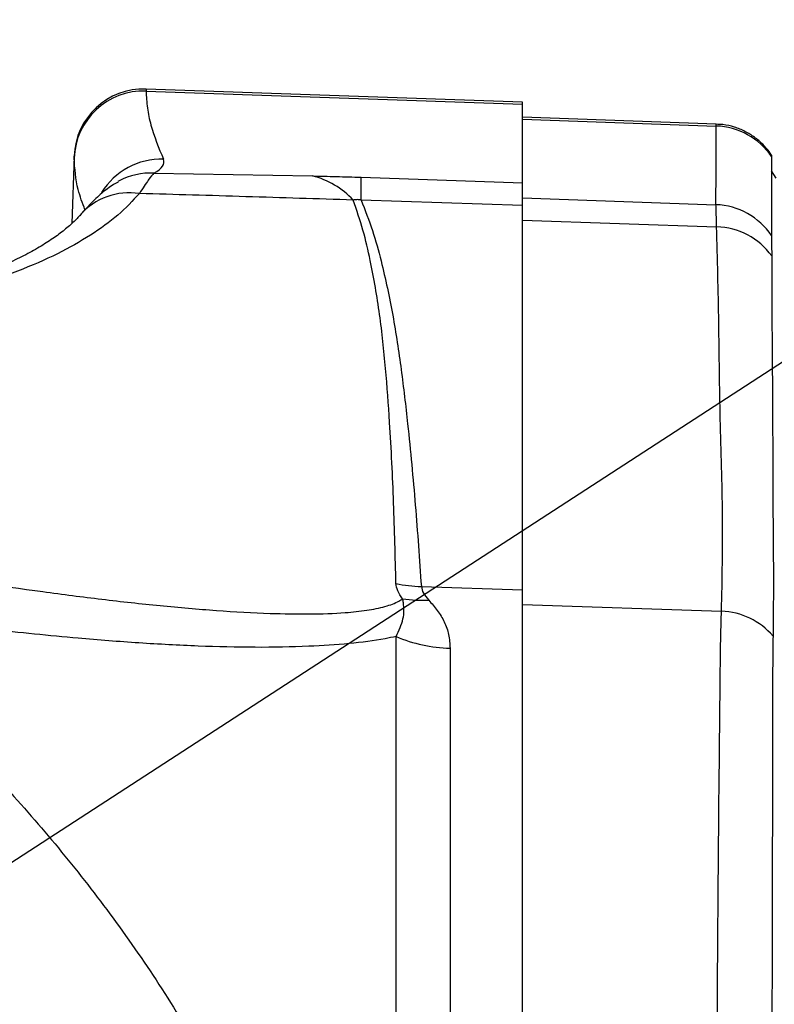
# Model space of a CAD drawing. Extents: x 0 to 8410, y 0 to 5940.
# Tile 108 of 110: x 7630 to 7847, y 4857 to 5140. Entities that reach past the tile are written whole.
import ezdxf

# ---------------------------------------------------------------- set-up
doc = ezdxf.new("R2010")
doc.units = 0
doc.header["$LTSCALE"] = 10
doc.layers.get('0').update_dxf_attribs({"linetype": 'CONTINUOUS'})
doc.styles.add('SLDTEXTSTYLE0', font='TXT', dxfattribs={"width": 0.605})
doc.dimstyles.new('SLDDIMSTYLE13', dxfattribs={"dimtxt": 50, "dimasz": 50, "dimexe": 0, "dimexo": 0.0625, "dimgap": 12.5, "dimtad": 1, "dimdec": 4, "dimlfac": 5, "dimzin": 12, "dimtxsty": 'SLDTEXTSTYLE0', "dimsah": 1, "dimcen": 0.09, "dimazin": 3, "dimtfac": 1, "dimtofl": 0, "dimtmove": 0, "dimatfit": 3, "dimtolj": 1, "dimtzin": 12})

# ---------------------------------------------------------------- blocks, each defined once
blk = doc.blocks.new('_D_22')
at = {"color": 7, "linetype": 'CONTINUOUS'}
for p, q in [((7304.49, 4933.16), (7304.49, 5441.31)), ((7609.98, 4886.56), (7936.11, 5098.36))]:
    blk.add_line(p, q, dxfattribs=at)
blk.add_arc((7304.49, 4688.18), 738.13, 33, 90, dxfattribs=at)
for points in [[(7304.49, 5426.31), (7354.21, 5417.12), (7354.71, 5432.11)], [(7923.53, 5090.19), (7901.05, 5135.48), (7888.75, 5126.89)]]:
    blk.add_solid(points, dxfattribs=at)
at = {"color": 7, "linetype": 'CONTINUOUS', "insert": (7641.8, 5418.29), "char_height": 50, "attachment_point": 1, "rotation": 331.5, "style": 'SLDTEXTSTYLE0'}
blk.add_mtext('57°', dxfattribs=at)

msp = doc.modelspace()

# ---------------------------------------------------------------- linework, layer by layer
at = {"color": 7, "linetype": 'CONTINUOUS'}
for p, q in [((7774.489456, 5116.528476), (7666.417085, 5120.302642)), ((7774.489456, 5115.941489), (7774.489456, 5116.528476)), ((7774.489456, 5093.333686), (7774.489456, 5115.941489)), ((7830.176496, 5110.234702), (7774.489456, 5112.179244)), ((7846.045279, 5101.31451), (7846.075677, 5100.865329)), ((7645.731263, 5101.012672), (7645.055198, 5081.652606)), ((7846.075677, 5100.865329), (7846.065187, 5096.826041)), ((7847.422146, 5094.692195), (7846.039735, 5096.809829)), ((7658.64455, 5093.892539), (7658.327751, 5093.722308)), ((7774.489456, 5086.796725), (7774.489456, 5093.333686)), ((7774.489456, 4976.36267), (7774.489456, 5086.796725)), ((7774.489456, 4736.677611), (7774.489456, 4976.36267))]:
    msp.add_line(p, q, dxfattribs=at)
at = {"color": 8, "linetype": 'CONTINUOUS'}
for p, q in [((7666.417085, 5120.302642), (7666.417085, 5119.71041)), ((7666.417085, 5119.71041), (7774.489456, 5115.941489)), ((7774.489456, 5111.59798), (7830.193304, 5109.655822)), ((7830.193304, 5109.655822), (7830.175244, 5110.198939)), ((7645.731263, 5100.446666), (7645.731263, 5101.012672)), ((7668.662213, 5096.157516), (7714.193576, 5095.319713)), ((7728.186869, 5094.939674), (7774.489456, 5093.333686)), ((7774.489456, 5086.796725), (7728.186869, 5088.402713)), ((7774.489456, 5088.993037), (7830.097818, 5087.053741)), ((7774.489456, 5082.582915), (7830.284559, 5080.700839)), ((7745.467567, 4977.341617), (7774.489456, 4976.36267)), ((7774.489456, 4972.161258), (7831.687056, 4970.231975)), ((7738.199644, 4749.821151), (7738.199644, 4962.964023)), ((7753.708386, 4959.585155), (7753.708386, 4745.576347))]:
    msp.add_line(p, q, dxfattribs=at)
at = {"color": 8, "linetype": 'CONTINUOUS', "flags": 128}
for points in [[(7830.097818, 5087.053741), (7830.136799, 5096.882308), (7830.161535, 5103.269065), (7830.193304, 5109.655822)], [(7846.065187, 5096.826041), (7846.059047, 5094.455207), (7846.05112, 5088.043655), (7846.036457, 5078.175986)]]:
    msp.add_lwpolyline(points, dxfattribs=at)
at = {"color": 8, "linetype": 'CONTINUOUS'}
for centre, radius, start, end in [((7665.707262, 5099.734323), 19.988695, 87.9649268, 177.95769999), ((7829.502025, 5089.663722), 20.004048, 34.0535171, 88.01963822), ((7670.709349, 5080.108908), 20.026284, 88.07140103, 148.50577301), ((7667.870144, 5076.374898), 19.798468, 87.70717931, 117.77334954), ((7708.261611, 5071.983051), 24.078787, 42.94377064, 75.7379885), ((7601.912119, 5091.671193), 126.317043, 358.51729406, 1.48270594), ((7661.661356, 5071.534482), 18.955159, 81.39372209, 138.59255654), ((7829.401654, 5067.057323), 20.008533, 33.75867454, 88.0060852), ((7829.762321, 5060.587786), 20.119832, 35.68660764, 88.51264134), ((7746.661306, 5018.546425), 41.222096, 258.11807955, 268.34055549), ((7745.887466, 5012.105408), 38.710541, 261.39926391, 272.49460655), ((7831.009886, 4949.927132), 20.316132, 40.40800857, 88.08988418), ((7755.029056, 5002.928318), 43.363279, 247.16349674, 268.25473237)]:
    msp.add_arc(centre, radius, start, end, dxfattribs=at)
at = {"color": 7, "linetype": 'CONTINUOUS'}
msp.add_arc((7665.719085, 5100.31461), 20, 88, 178, dxfattribs=at)
at = {"color": 8, "linetype": 'CONTINUOUS'}
msp.add_ellipse((7304.584956, 5111.49864), major_axis=(366.978189, -12.253132), ratio=0.070381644, start_param=6.1596936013, end_param=6.3169317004, dxfattribs=at)
for points, knots in [([(7666.417085, 5119.71041), (7666.491227, 5118.089982), (7666.639511, 5114.849122), (7668.056192, 5108.328196), (7670.052425, 5103.405685), (7671.383314, 5100.123847)], [0, 0, 0, 0, 0.2499807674, 0.4999621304, 1, 1, 1, 1]), ([(7648.858779, 5085.597957), (7648.136662, 5087.52997), (7646.267304, 5092.531405), (7645.935125, 5097.436418), (7645.731263, 5100.446666)], [0, 0, 0, 0, 0.3862917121, 1, 1, 1, 1]), ([(7668.662213, 5096.157516), (7668.201357, 5095.633979), (7667.275308, 5094.581977), (7665.426573, 5091.715938), (7664.497875, 5090.276206)], [0, 0, 0, 0, 0.4976581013, 1, 1, 1, 1]), ([(7714.193576, 5095.319713), (7716.465624, 5095.271335), (7721.056076, 5095.173592), (7725.79399, 5095.01817), (7728.186869, 5094.939674)], [0, 0, 0, 0, 0.4949508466, 1, 1, 1, 1]), ([(7664.497875, 5090.276206), (7662.542924, 5088.189604), (7658.631358, 5084.014623), (7650.658497, 5078.233365), (7641.08945, 5072.817724), (7629.734428, 5067.87906), (7616.637327, 5063.475477), (7602.32813, 5059.807595), (7586.987976, 5056.866063), (7570.796613, 5054.617384), (7553.205648, 5052.989932), (7534.209506, 5052.038483), (7513.822927, 5051.797949), (7493.687439, 5052.256951), (7474.093009, 5053.271747), (7455.279328, 5054.69011), (7435.636097, 5056.600091), (7415.160397, 5059.029557), (7393.922213, 5061.934917), (7379.293845, 5064.266399), (7371.983305, 5065.43156)], [0, 0, 0, 0, 0.05975233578, 0.11955555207, 0.17930779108, 0.24099185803, 0.30273169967, 0.36441470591, 0.42140586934, 0.47844207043, 0.53543156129, 0.59421908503, 0.65305915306, 0.71184193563, 0.7591868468, 0.80656296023, 0.85390403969, 0.9025921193, 0.95132032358, 1, 1, 1, 1]), ([(7725.887828, 5088.387454), (7715.603955, 5088.719821), (7695.02905, 5089.384785), (7674.677294, 5089.978997), (7664.497875, 5090.276206)], [0, 0, 0, 0, 0.4998260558, 1, 1, 1, 1]), ([(7728.186869, 5088.402713), (7728.015848, 5088.429246), (7727.672171, 5088.482566), (7727.114339, 5088.515116), (7726.554498, 5088.498242), (7726.164488, 5088.446231), (7725.950602, 5088.400791), (7725.887828, 5088.387454)], [0, 0, 0, 0, 0.2136312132, 0.4293051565, 0.6171791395, 0.8876445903, 1, 1, 1, 1]), ([(7738.173865, 4978.207553), (7737.982641, 4985.91573), (7737.600194, 5001.332061), (7736.577445, 5021.938379), (7735.292271, 5040.000413), (7733.637344, 5055.512968), (7731.391444, 5068.756574), (7728.867193, 5079.716634), (7726.881089, 5085.496776), (7725.887828, 5088.387454)], [0, 0, 0, 0, 0.210906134, 0.4218116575, 0.5624704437, 0.7031298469, 0.8437755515, 0.9218713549, 1, 1, 1, 1]), ([(7728.186869, 5088.402713), (7729.313587, 5085.484331), (7731.567632, 5079.645993), (7734.580366, 5068.602655), (7737.414215, 5055.275804), (7739.762525, 5039.675239), (7741.864949, 5021.486024), (7743.829019, 5000.706281), (7744.921383, 4985.129853), (7745.467567, 4977.341617)], [0, 0, 0, 0, 0.0785265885, 0.1570955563, 0.2975258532, 0.4379697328, 0.5784123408, 0.7892055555, 1, 1, 1, 1]), ([(7830.284559, 5080.700839), (7830.236232, 5082.277427), (7830.139043, 5085.448092), (7830.11161, 5086.51656), (7830.097818, 5087.053741)], [0, 0, 0, 0, 0.4972418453, 1, 1, 1, 1]), ([(7831.687056, 4970.231975), (7831.878001, 4979.427111), (7832.259898, 4997.817779), (7831.187371, 5025.4591), (7830.982877, 5053.071509), (7830.517331, 5071.49107), (7830.284559, 5080.700839)], [0, 0, 0, 0, 0.2499896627, 0.4999900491, 0.7499953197, 1, 1, 1, 1]), ([(7846.036457, 5078.175986), (7846.041929, 5077.684358), (7846.052929, 5076.69607), (7846.086951, 5073.786771), (7846.104049, 5072.324718)], [0, 0, 0, 0, 0.4974554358, 1, 1, 1, 1]), ([(7846.104049, 5072.324718), (7846.11088, 5068.902221), (7846.145034, 5051.789951), (7846.406881, 5025.46285), (7846.431743, 4997.37827), (7846.636686, 4978.003781), (7846.531934, 4968.065623), (7846.479558, 4963.096584)], [0, 0, 0, 0, 0.0936848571, 0.4684184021, 0.7342062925, 0.867104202, 1, 1, 1, 1]), ([(7560.495102, 4988.291228), (7573.355437, 4985.972953), (7599.073024, 4981.336958), (7630.069096, 4976.694598), (7653.792112, 4973.635936), (7670.497807, 4971.787124), (7686.707564, 4970.382919), (7701.048023, 4969.588121), (7713.473886, 4969.366322), (7722.731096, 4969.687542), (7729.930927, 4970.453518), (7735.211095, 4971.524829), (7738.458839, 4972.724115), (7739.753858, 4973.597765), (7740.09838, 4973.830188)], [0, 0, 0, 0, 0.1871876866, 0.3743304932, 0.4600617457, 0.5458986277, 0.6316210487, 0.7171964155, 0.7833249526, 0.8493905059, 0.8942217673, 0.9391526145, 0.9838123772, 1, 1, 1, 1]), ([(7512.986147, 4391.42319), (7517.569496, 4395.045862), (7526.749008, 4402.301334), (7539.277304, 4413.95256), (7552.402106, 4427.520034), (7565.797723, 4443.242111), (7579.192913, 4461.297209), (7591.328205, 4480.134719), (7602.27267, 4499.726877), (7612.413805, 4520.68317), (7621.665935, 4543.144707), (7629.821692, 4567.171766), (7636.566575, 4592.055665), (7641.725323, 4617.253468), (7645.257301, 4642.644908), (7647.233563, 4668.01282), (7647.707743, 4693.551128), (7646.847593, 4713.953043), (7645.14426, 4733.734084), (7642.683463, 4752.948028), (7638.324494, 4776.269168), (7632.735494, 4799.008241), (7625.647379, 4822.070171), (7616.950907, 4845.276818), (7606.491973, 4868.514465), (7594.596368, 4890.793968), (7581.251672, 4912.081761), (7567.769135, 4930.526547), (7554.534796, 4946.423567), (7541.763819, 4960.006515), (7527.975058, 4973.066259), (7517.778644, 4981.133754), (7512.691327, 4985.158885)], [0, 0, 0, 0, 0.02521374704, 0.0504979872, 0.07575767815, 0.11033125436, 0.14500038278, 0.17972319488, 0.21442737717, 0.24903053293, 0.28669781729, 0.32447761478, 0.3622219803, 0.39984082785, 0.43556565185, 0.47144331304, 0.50731135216, 0.54302311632, 0.55740447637, 0.59135306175, 0.62541182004, 0.65949435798, 0.69347596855, 0.73219975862, 0.77105355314, 0.80996860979, 0.84884917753, 0.88759618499, 0.91569959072, 0.94389278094, 0.97200631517, 1, 1, 1, 1]), ([(7740.09838, 4973.830188), (7739.557378, 4974.596867), (7738.467903, 4976.140811), (7738.272325, 4977.515497), (7738.173865, 4978.207553)], [0, 0, 0, 0, 0.4965716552, 1, 1, 1, 1]), ([(7745.467567, 4977.341617), (7745.595469, 4976.730682), (7745.853587, 4975.497769), (7746.996022, 4974.124392), (7747.572356, 4973.431552)], [0, 0, 0, 0, 0.4955213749, 1, 1, 1, 1]), ([(7569.831126, 4972.104991), (7576.350167, 4966.760213), (7589.411156, 4956.051874), (7607.540433, 4939.081163), (7624.571198, 4921.571198), (7640.405963, 4903.503822), (7655.402026, 4884.470398), (7669.463886, 4864.430748), (7682.44425, 4843.353465), (7692.959301, 4823.537189), (7701.317688, 4805.276208), (7707.864166, 4788.721545), (7713.609965, 4771.729256), (7716.613757, 4760.064824), (7718.115591, 4754.232848)], [0, 0, 0, 0, 0.0937303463, 0.1877900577, 0.2778663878, 0.3680004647, 0.4580715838, 0.5505988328, 0.6431993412, 0.7356902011, 0.8013415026, 0.8669889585, 0.933497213, 1, 1, 1, 1]), ([(7738.199644, 4962.964023), (7737.171267, 4962.75338), (7733.057815, 4961.910823), (7724.876892, 4960.853191), (7712.347326, 4960.014036), (7697.844763, 4959.762588), (7681.47192, 4960.132386), (7664.431144, 4961.051646), (7644.524548, 4962.610483), (7621.721543, 4964.947088), (7595.975354, 4968.17358), (7578.545289, 4970.794608), (7569.831126, 4972.104991)], [0, 0, 0, 0, 0.02659952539, 0.10639664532, 0.1862533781, 0.28471033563, 0.38337467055, 0.48218085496, 0.58083281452, 0.72051443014, 0.86027114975, 1, 1, 1, 1]), ([(7738.199644, 4962.964023), (7738.998585, 4964.681742), (7740.608879, 4968.143872), (7740.527992, 4971.600599), (7740.173565, 4973.439994), (7740.09838, 4973.830188)], [0, 0, 0, 0, 0.4368777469, 0.8805439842, 1, 1, 1, 1]), ([(7747.572356, 4973.431552), (7748.430227, 4972.456812), (7750.14531, 4970.508081), (7752.193971, 4967.190946), (7753.463936, 4963.581618), (7753.626903, 4960.917299), (7753.708386, 4959.585155)], [0, 0, 0, 0, 0.2474023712, 0.4946146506, 0.7473101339, 1, 1, 1, 1]), ([(7830.039226, 4731.563056), (7830.052581, 4738.674568), (7830.079291, 4752.897722), (7830.140913, 4774.761258), (7830.214327, 4797.062921), (7830.305173, 4819.53401), (7830.409286, 4841.085919), (7830.528342, 4861.530271), (7830.658005, 4880.710365), (7830.795058, 4898.546482), (7830.937558, 4914.909102), (7831.10114, 4929.650684), (7831.230748, 4942.647692), (7831.328249, 4953.821096), (7831.448529, 4963.27977), (7831.607642, 4967.917332), (7831.687056, 4970.231975)], [0, 0, 0, 0, 0.0639039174, 0.1278090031, 0.2003823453, 0.2732155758, 0.3460478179, 0.4186215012, 0.4911619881, 0.5639617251, 0.6367613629, 0.709302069, 0.7818480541, 0.8546526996, 0.9274560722, 1, 1, 1, 1]), ([(7846.479558, 4963.096584), (7846.442243, 4960.790032), (7846.367479, 4956.168748), (7846.35659, 4946.827017), (7846.363939, 4935.825367), (7846.340881, 4923.05725), (7846.286663, 4908.603516), (7846.248267, 4892.592236), (7846.210379, 4875.161551), (7846.172491, 4856.449927), (7846.136781, 4836.538323), (7846.107203, 4815.580942), (7846.080509, 4793.744434), (7846.057821, 4773.049422), (7846.036329, 4753.808661), (7846.022749, 4739.894199), (7846.017169, 4731.779717), (7846.015655, 4729.57846)], [0, 0, 0, 0, 0.07254519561, 0.14534773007, 0.2181471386, 0.29068799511, 0.36312462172, 0.4358187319, 0.50851281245, 0.580950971, 0.65328415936, 0.72587286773, 0.79846285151, 0.87079882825, 0.92526224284, 0.97972550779, 1, 1, 1, 1])]:
    msp.add_open_spline(points, degree=3, knots=knots, dxfattribs=at)
at = {"color": 7, "linetype": 'CONTINUOUS'}
for points, knots in [([(7846.03759, 5101.309264), (7845.84849, 5101.611753), (7845.156648, 5102.718443), (7843.543924, 5104.498271), (7841.2018, 5106.516748), (7838.443375, 5108.198982), (7835.381199, 5109.418112), (7832.579733, 5110.104746), (7830.818469, 5110.146811), (7830.173158, 5110.162223)], [0, 0, 0, 0, 0.0589475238, 0.2156660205, 0.3799233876, 0.5497207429, 0.7230919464, 0.8985433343, 1, 1, 1, 1]), ([(7658.413523, 5093.56972), (7658.137936, 5093.430132), (7657.099495, 5092.904148), (7655.662605, 5091.915757), (7653.936171, 5090.612317), (7652.258307, 5089.126466), (7650.351303, 5087.244401), (7648.766185, 5085.545424), (7647.649812, 5084.25582), (7647.337609, 5083.895171)], [0, 0, 0, 0, 0.03957832, 0.1491357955, 0.2739391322, 0.4238948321, 0.6164722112, 0.8927432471, 1, 1, 1, 1]), ([(7647.431873, 5084.088767), (7647.320585, 5083.950415), (7646.6371, 5083.100715), (7644.794419, 5081.330955), (7641.890831, 5078.899106), (7638.340373, 5076.404546), (7634.216461, 5073.920273), (7629.488094, 5071.463336), (7624.141063, 5069.057033), (7618.192109, 5066.735856), (7611.62991, 5064.525704), (7604.465956, 5062.44577), (7596.722599, 5060.519045), (7588.388209, 5058.760774), (7579.519493, 5057.20125), (7570.171334, 5055.857903), (7560.352965, 5054.733865), (7550.06245, 5053.836027), (7539.263187, 5053.169293), (7528.014163, 5052.743634), (7516.323705, 5052.561856), (7504.254776, 5052.633253), (7491.827524, 5052.952096), (7479.099683, 5053.513221), (7466.065114, 5054.313108), (7452.804754, 5055.347908), (7439.322523, 5056.613657), (7425.651531, 5058.109259), (7411.80622, 5059.81735), (7397.85797, 5061.723015), (7384.264688, 5063.729539), (7375.210513, 5065.191787), (7370.923877, 5065.884078)], [0, 0, 0, 0, 0.00687348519, 0.04221406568, 0.07719720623, 0.1115700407, 0.14566722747, 0.17974415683, 0.21392272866, 0.24834811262, 0.28307742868, 0.31762834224, 0.35260129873, 0.38781490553, 0.42309246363, 0.45823887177, 0.49287983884, 0.52802054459, 0.56307184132, 0.59810117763, 0.63316729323, 0.66829497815, 0.70286560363, 0.7374674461, 0.77187047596, 0.8059170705, 0.83950494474, 0.87303619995, 0.90613870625, 0.93881540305, 0.97103258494, 1, 1, 1, 1])]:
    msp.add_open_spline(points, degree=3, knots=knots, dxfattribs=at)

# ---------------------------------------------------------------- dimensions: what is measured, and where the dimension line sits
dim = msp.add_angular_dim_2l(base=(7656.693033, 5336.857541), line1=((7304.489457, 4913.16001), (7304.489457, 4463.198486)), line2=((7593.202349, 4875.671592), (7493.957003, 4811.220911)), dimstyle='SLDDIMSTYLE13', dxfattribs=at)
dim.commit()
dim.dimension.update_dxf_attribs({"geometry": '_D_22', "text_midpoint": (7656.693033, 5336.857541), "dimtype": 162})

doc.saveas('drawing.dxf')
